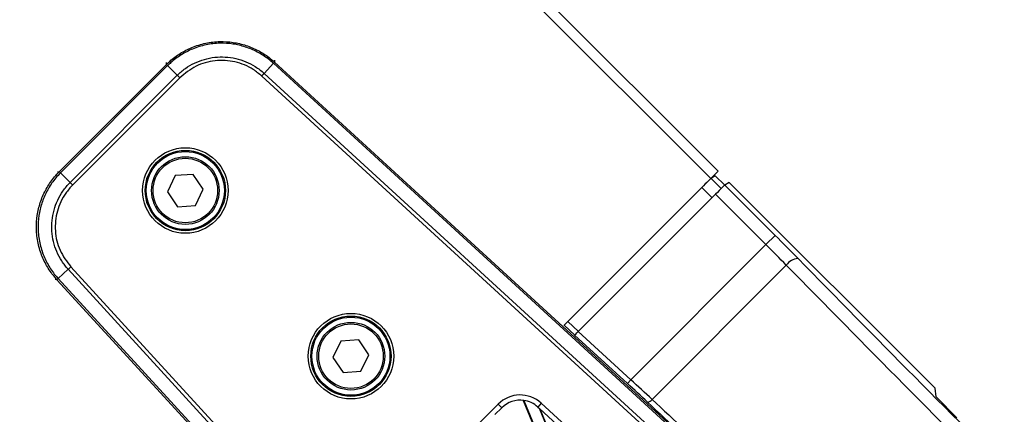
# Model space of a CAD drawing. Header units: millimetres. Extents: x 0 to 420, y 0 to 297.
# Tile 42 of 69: x 159 to 172, y 187 to 192. Entities that reach past the tile are written whole.
import ezdxf

# ---------------------------------------------------------------- set-up
doc = ezdxf.new("R2010")
doc.units = ezdxf.units.MM

msp = doc.modelspace()

# ---------------------------------------------------------------- linework, layer by layer
at = {"color": 7, "linetype": 'Continuous', "lineweight": 25}
for p, q in [((122.54769, 235.87205), (168.30897, 190.11077)), ((122.54769, 235.66959), (168.20774, 190.00955)), ((160.72406, 191.57871), (160.72352, 191.60344)), ((162.20721, 191.63582), (162.20775, 191.61109)), ((162.20848, 191.61042), (169.21508, 185.19005)), ((159.24945, 190.1041), (160.7236, 191.57825)), ((160.73943, 191.56195), (159.26564, 190.08816)), ((160.7236, 191.57825), (160.72406, 191.57871)), ((160.73943, 191.56195), (160.87224, 191.42913)), ((162.19313, 191.59367), (162.06623, 191.45518)), ((169.97, 184.46748), (162.19313, 191.59367)), ((159.39845, 189.95534), (160.87224, 191.42913)), ((160.90676, 191.39461), (159.43294, 189.92079)), ((171.23878, 182.98388), (162.03322, 191.41922)), ((162.06623, 191.45518), (171.27205, 183.0196)), ((168.20774, 190.00955), (168.30897, 190.11077)), ((159.22414, 190.10406), (159.24887, 190.10352)), ((159.24887, 190.10352), (159.24945, 190.1041)), ((159.39845, 189.95534), (159.26564, 190.08816)), ((160.84457, 190.05082), (160.73529, 189.82824)), ((161.09197, 190.06747), (160.84457, 190.05082)), ((161.23009, 189.86155), (161.09197, 190.06747)), ((166.18711, 187.98891), (168.20774, 190.00955)), ((168.27113, 190.04732), (168.21239, 190.01207)), ((168.21239, 190.01207), (168.3521, 189.87236)), ((168.27113, 190.04732), (168.39977, 189.91868)), ((161.12081, 189.63897), (161.23009, 189.86155)), ((168.22541, 189.74613), (168.08487, 189.88668)), ((168.46276, 189.95698), (168.40181, 189.92041)), ((168.40181, 189.92041), (169.09429, 189.22792)), ((171.29354, 187.1262), (168.46276, 189.95698)), ((160.73529, 189.82824), (160.87342, 189.62231)), ((166.38614, 187.90686), (168.27429, 189.79501)), ((168.96783, 189.10147), (168.27429, 189.79501)), ((160.87342, 189.62231), (161.12081, 189.63897)), ((169.09429, 189.22792), (168.96783, 189.10147)), ((167.10997, 187.2436), (168.96783, 189.10147)), ((159.3724, 188.76135), (159.23392, 188.63445)), ((167.80798, 179.55553), (159.3724, 188.76135)), ((159.40836, 188.79436), (167.8437, 179.58881)), ((169.24674, 188.81945), (167.40075, 186.97345)), ((159.2165, 188.61983), (159.19177, 188.62037)), ((165.63753, 181.61251), (159.21717, 188.6191)), ((159.23392, 188.63445), (166.3601, 180.85758)), ((166.33694, 187.85831), (166.1906, 187.99241)), ((166.24123, 188.04304), (166.38791, 187.90863)), ((167.06164, 187.19086), (166.33506, 187.85664)), ((166.38614, 187.90686), (167.10997, 187.2436)), ((163.1223, 187.77323), (163.01293, 187.55069)), ((163.3697, 187.78978), (163.1223, 187.77323)), ((163.50774, 187.5838), (163.3697, 187.78978)), ((163.01293, 187.55069), (163.15098, 187.34471)), ((163.39838, 187.36127), (163.50774, 187.5838)), ((163.15098, 187.34471), (163.39838, 187.36127)), ((167.10997, 187.2436), (167.06164, 187.19086)), ((171.30681, 187.00688), (171.29354, 187.1262)), ((171.30681, 187.00688), (171.59442, 186.71927)), ((163.91944, 185.54378), (165.2838, 186.90815)), ((165.33442, 186.85753), (165.24005, 186.76316)), ((165.2838, 186.90815), (165.33442, 186.85753)), ((165.63024, 186.9598), (168.48616, 180.065)), ((165.6374, 186.95886), (168.49717, 180.05478)), ((165.87764, 186.92111), (165.82928, 186.86833)), ((165.82928, 186.86833), (165.85207, 186.84745)), ((165.87764, 186.92111), (170.72356, 182.48064)), ((166.62316, 186.14087), (165.85207, 186.84745)), ((168.74259, 179.86911), (165.85207, 186.84745)), ((168.75167, 179.86356), (165.86299, 186.83744))]:
    msp.add_line(p, q, dxfattribs=at)
for centre, radius in [((160.98269, 189.84489), 0.58791), ((160.98269, 189.84489), 0.55214), ((160.98269, 189.84489), 0.53685), ((160.98269, 189.84489), 0.46527), ((160.98269, 189.84489), 0.44379), ((163.26034, 187.56725), 0.58791), ((163.26034, 187.56725), 0.55214), ((163.26034, 187.56725), 0.53685), ((163.26034, 187.56725), 0.46527), ((163.26034, 187.56725), 0.44379)]:
    msp.add_circle(centre, radius, dxfattribs=at)
for centre, radius, start, end in [((161.69342, 192.05457), 0.67913, 317.312825, 319.229884), ((161.21855, 192.04421), 0.67913, 223.270116, 225.187175), ((158.78337, 189.60903), 0.67913, 44.812825, 46.729884), ((169.42341, 188.69565), 0.21573, 94.028581, 144.981684), ((158.77301, 189.13416), 0.67913, 310.770116, 312.687175), ((165.58749, 186.60446), 0.42948, 47.5, 135), ((165.58749, 186.60446), 0.3579, 81.982494, 135), ((165.58749, 186.60446), 0.3579, 47.5, 81.982494), ((167.32898, 187.01947), 0.08526, 276.343283, 327.334568)]:
    msp.add_arc(centre, radius, start, end, dxfattribs=at)
for centre, major_axis, ratio, start_param, end_param in [((168.08597, 189.88557), (0.12654, 0.12654), 0.00872687, 0.03490659, 1.57079633), ((168.27539, 189.79391), (0.12654, 0.12654), 0.00872687, 0.03490659, 1.57079633), ((169.05453, 189.18816), (-1.13882, 1.13882), 0.03492077, 4.43165685, 4.71238898), ((168.92807, 189.0617), (-1.01229, 1.01229), 0.03928587, 4.43165685, 4.71238898), ((173.07052, 186.03981), (-11.79044, 11.79044), 0.03492077, 1.2900642, 1.57079633), ((172.94406, 185.91335), (-11.91697, 11.91697), 0.03454998, 1.2900642, 1.57079633), ((166.38568, 187.90729), (0.05066, 0.05066), 0.00871856, 3.17687993, 4.71276967), ((167.02802, 187.15724), (1.00371, -0.91963), 0.03488745, 1.28853912, 1.56927125), ((167.07635, 187.20998), (1.05432, -0.97025), 0.03314924, 1.28868772, 1.56941985), ((171.20083, 184.16571), (12.49073, -11.44442), 0.03488745, 4.43013177, 4.58476957), ((171.24916, 184.21845), (12.44012, -11.3938), 0.03503506, 4.4301188, 4.58475659)]:
    msp.add_ellipse(centre, major_axis=major_axis, ratio=ratio, start_param=start_param, end_param=end_param, dxfattribs=at)
for points, knots in [([(160.72406, 191.57871), (160.73852, 191.59267), (160.79636, 191.64852), (160.91, 191.73283), (161.07632, 191.8192), (161.26138, 191.87578), (161.4535, 191.89827), (161.64052, 191.8862), (161.81743, 191.84497), (161.98437, 191.77377), (162.11418, 191.69231), (162.18373, 191.63194), (162.20775, 191.61109)], [0, 0, 0, 0, 0.03683633, 0.14734674, 0.25785685, 0.37890954, 0.49996205, 0.61039975, 0.72083755, 0.83127913, 0.94172098, 1, 1, 1, 1]), ([(162.19263, 191.59413), (162.16909, 191.61454), (162.10097, 191.67362), (161.97386, 191.75331), (161.8104, 191.82297), (161.6372, 191.86331), (161.45412, 191.87511), (161.26605, 191.85311), (161.08487, 191.79775), (160.92203, 191.71325), (160.81073, 191.63075), (160.75408, 191.5761), (160.73991, 191.56243)], [0, 0, 0, 0, 0.0582884, 0.1687334, 0.27917811, 0.38960805, 0.5000379, 0.62108268, 0.74212763, 0.85264156, 0.96315578, 1, 1, 1, 1]), ([(160.87224, 191.42913), (160.87225, 191.42913), (160.90652, 191.46339), (160.9811, 191.52612), (161.10678, 191.60048), (161.24341, 191.65227), (161.43381, 191.69028), (161.6798, 191.67627), (161.90998, 191.58035), (162.02822, 191.49), (162.06623, 191.45518), (162.06623, 191.45518)], [0, 0, 0, 0, 0.00000327, 0.1105476, 0.22109252, 0.33165345, 0.44221475, 0.66232878, 0.88239995, 0.99999673, 1, 1, 1, 1]), ([(162.03322, 191.41922), (161.99559, 191.4502), (161.88754, 191.53915), (161.66787, 191.62777), (161.3916, 191.6434), (161.11992, 191.56993), (160.97781, 191.45305), (160.90676, 191.39461)], [0, 0, 0, 0, 0.11776096, 0.33816882, 0.55863667, 0.77933188, 1, 1, 1, 1]), ([(162.20775, 191.61109), (162.20791, 191.61094), (162.20815, 191.61072), (162.2084, 191.61049), (162.20848, 191.61042)], [0, 0, 0, 0, 0.658714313, 1, 1, 1, 1]), ([(160.73943, 191.56195), (160.73575, 191.56568), (160.72972, 191.57181), (160.72479, 191.57691), (160.72401, 191.57778), (160.7236, 191.57825)], [0, 0, 0, 0, 0.41960496, 0.68991306, 1, 1, 1, 1]), ([(160.73991, 191.56243), (160.73975, 191.56227), (160.73959, 191.56211), (160.73943, 191.56195), (160.73943, 191.56195)], [0, 0, 0, 0, 0.993725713, 1, 1, 1, 1]), ([(162.19313, 191.59367), (162.19313, 191.59367), (162.19296, 191.59382), (162.19279, 191.59398), (162.19263, 191.59413)], [0, 0, 0, 0, 0.00627429, 1, 1, 1, 1]), ([(159.2165, 188.61983), (159.20318, 188.63489), (159.14991, 188.6951), (159.07063, 188.81232), (158.9916, 188.98224), (158.94315, 189.16959), (158.92906, 189.36251), (158.94928, 189.54883), (158.99819, 189.72377), (159.0766, 189.88745), (159.16364, 190.01358), (159.22699, 190.08043), (159.24887, 190.10352)], [0, 0, 0, 0, 0.03683633, 0.14734674, 0.25785685, 0.37890954, 0.49996205, 0.61039975, 0.72083755, 0.83127913, 0.94172098, 1, 1, 1, 1]), ([(159.26515, 190.08767), (159.24374, 190.06505), (159.18174, 189.99957), (159.09658, 189.87605), (159.01986, 189.71579), (158.972, 189.54452), (158.95222, 189.36213), (158.966, 189.17328), (159.0134, 188.98986), (159.09072, 188.82348), (159.16829, 188.70869), (159.22042, 188.64971), (159.23345, 188.63496)], [0, 0, 0, 0, 0.0582884, 0.1687334, 0.27917811, 0.38960805, 0.5000379, 0.62108268, 0.74212763, 0.85264156, 0.96315578, 1, 1, 1, 1]), ([(159.26564, 190.08816), (159.26564, 190.08816), (159.26547, 190.08799), (159.26531, 190.08783), (159.26515, 190.08767)], [0, 0, 0, 0, 0.00627429, 1, 1, 1, 1]), ([(159.3724, 188.76135), (159.3724, 188.76135), (159.33967, 188.79708), (159.28026, 188.87433), (159.21145, 189.00313), (159.16566, 189.14189), (159.13599, 189.33378), (159.16072, 189.57892), (159.26659, 189.8047), (159.36201, 189.91888), (159.39845, 189.95534), (159.39845, 189.95534)], [0, 0, 0, 0, 0.00000327, 0.1105476, 0.22109252, 0.33165345, 0.44221475, 0.66232878, 0.88239995, 0.99999673, 1, 1, 1, 1]), ([(159.43294, 189.92079), (159.40036, 189.88455), (159.30678, 189.78048), (159.20866, 189.56488), (159.18099, 189.28956), (159.24253, 189.01494), (159.35309, 188.86788), (159.40836, 188.79436)], [0, 0, 0, 0, 0.11776502, 0.33818049, 0.55865594, 0.77935876, 1, 1, 1, 1]), ([(159.21717, 188.6191), (159.21709, 188.61919), (159.21687, 188.61943), (159.21664, 188.61967), (159.2165, 188.61983)], [0, 0, 0, 0, 0.34128569, 1, 1, 1, 1]), ([(159.23345, 188.63496), (159.23361, 188.63479), (159.23376, 188.63462), (159.23392, 188.63445), (159.23392, 188.63445)], [0, 0, 0, 0, 0.99372571, 1, 1, 1, 1])]:
    msp.add_open_spline(points, degree=3, knots=knots, dxfattribs=at)
for points in [[(162.20848, 191.61042), (162.20819, 191.6101), (162.20761, 191.60947), (162.2044, 191.60597), (162.19971, 191.60085), (162.19533, 191.59606), (162.19313, 191.59367)], [(160.90676, 191.39461), (160.9036, 191.39778), (160.89726, 191.40411), (160.88812, 191.41326), (160.87954, 191.42183), (160.87468, 191.4267), (160.87224, 191.42913)], [(162.03322, 191.41922), (162.03625, 191.42252), (162.04231, 191.42912), (162.05105, 191.43865), (162.05925, 191.44758), (162.06391, 191.45265), (162.06623, 191.45518)], [(159.26564, 190.08816), (159.26333, 190.09044), (159.25872, 190.09502), (159.25378, 190.09989), (159.25039, 190.10322), (159.24976, 190.10381), (159.24945, 190.1041)], [(159.43294, 189.92079), (159.42978, 189.92396), (159.42345, 189.9303), (159.41431, 189.93945), (159.40574, 189.94803), (159.40088, 189.9529), (159.39845, 189.95534)], [(159.3724, 188.76135), (159.37493, 188.76368), (159.38, 188.76833), (159.38894, 188.77653), (159.39847, 188.78528), (159.40506, 188.79133), (159.40836, 188.79436)], [(159.23392, 188.63445), (159.23152, 188.63226), (159.22673, 188.62787), (159.22162, 188.62318), (159.21811, 188.61997), (159.21748, 188.61939), (159.21717, 188.6191)]]:
    msp.add_open_spline(points, degree=3, dxfattribs=at)

doc.saveas('drawing.dxf')
